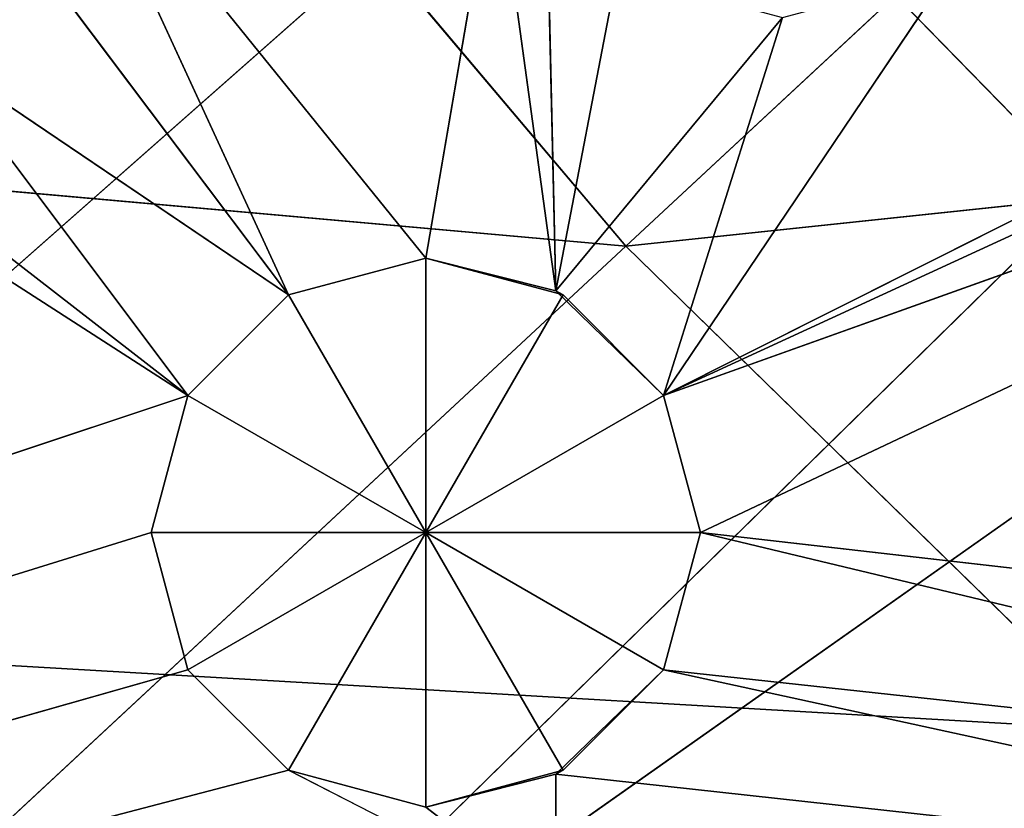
# Model space of a CAD drawing. Extents: x 0 to 49.9, y 0 to 49.9.
# Tile 61 of 190: x 12.899 to 13.93, y 13.743 to 14.569. Entities that reach past the tile are written whole.
import ezdxf

# ---------------------------------------------------------------- set-up
doc = ezdxf.new("R2010")
doc.units = 0
doc.header["$LTSCALE"] = 25.4
doc.layers.get('0').update_dxf_attribs({"color": 13, "linetype": 'CONTINUOUS'})

# ---------------------------------------------------------------- blocks, each defined once
blk = doc.blocks.new('REFLECTOR-LED-GU10-8348-83')
at = {"color": 7}
for p, q in [((12.977, 52.433, 36.5072), (19.5028, 52.433, 30.106)), ((12.977, 52.433, 36.5072), (19.5028, 52.433, 30.106)), ((12.977, 52.433, 36.5072), (20.6542, 52.433, 31.0945)), ((12.977, 52.433, 36.5072), (20.6542, 52.433, 31.0945)), ((13.0752, 51.3838, 35.9893), (13.0367, 51.8838, 35.8456)), ((13.0367, 51.8838, 35.8456), (13.0752, 51.8838, 35.9893)), ((13.0752, 51.3838, 35.9893), (13.0367, 51.8838, 35.8456)), ((13.0367, 51.3838, 35.8456), (13.0367, 51.8838, 35.8456)), ((13.0367, 51.3838, 35.8456), (13.0367, 51.8838, 35.8456)), ((13.0367, 51.3838, 35.8456), (13.0752, 51.8838, 35.702)), ((13.0752, 51.8838, 35.702), (13.0367, 51.8838, 35.8456)), ((13.0367, 51.3838, 35.8456), (13.0752, 51.8838, 35.702)), ((13.0367, 51.8838, 35.8456), (13.0752, 51.8838, 35.9893)), ((13.0367, 51.8838, 35.8456), (13.3241, 51.8838, 35.8456)), ((13.0367, 51.8838, 35.8456), (13.3241, 51.8838, 35.8456)), ((13.0752, 51.8838, 35.702), (13.0367, 51.8838, 35.8456)), ((13.1804, 51.3838, 36.0945), (13.0752, 51.8838, 35.9893)), ((13.0752, 51.8838, 35.9893), (13.1804, 51.8838, 36.0945)), ((13.1804, 51.3838, 36.0945), (13.0752, 51.8838, 35.9893)), ((13.0752, 51.3838, 35.9893), (13.0752, 51.8838, 35.9893)), ((13.0752, 51.3838, 35.9893), (13.0752, 51.8838, 35.9893)), ((13.0752, 51.3838, 35.702), (13.0752, 51.8838, 35.702)), ((13.0752, 51.3838, 35.702), (13.0752, 51.8838, 35.702)), ((13.0752, 51.3838, 35.702), (13.1804, 51.8838, 35.5968)), ((13.1804, 51.8838, 35.5968), (13.0752, 51.8838, 35.702)), ((13.0752, 51.3838, 35.702), (13.1804, 51.8838, 35.5968)), ((13.1804, 51.8838, 35.5968), (13.0752, 51.8838, 35.702)), ((13.3241, 51.8838, 35.8456), (13.0752, 51.8838, 35.702)), ((13.0752, 51.8838, 35.9893), (13.1804, 51.8838, 36.0945)), ((13.0752, 51.8838, 35.9893), (13.3241, 51.8838, 35.8456)), ((13.0752, 51.8838, 35.9893), (13.3241, 51.8838, 35.8456)), ((13.3241, 51.8838, 35.8456), (13.0752, 51.8838, 35.702)), ((13.3241, 51.3838, 36.133), (13.1804, 51.8838, 36.0945)), ((13.1804, 51.8838, 36.0945), (13.3241, 51.8838, 36.133)), ((13.3241, 51.3838, 36.133), (13.1804, 51.8838, 36.0945)), ((13.1804, 51.3838, 36.0945), (13.1804, 51.8838, 36.0945)), ((13.1804, 51.3838, 36.0945), (13.1804, 51.8838, 36.0945)), ((13.1804, 51.3838, 35.5968), (13.1804, 51.8838, 35.5968)), ((13.1804, 51.3838, 35.5968), (13.1804, 51.8838, 35.5968)), ((13.1804, 51.3838, 35.5968), (13.3241, 51.8838, 35.5583)), ((13.3241, 51.8838, 35.5583), (13.1804, 51.8838, 35.5968)), ((13.1804, 51.3838, 35.5968), (13.3241, 51.8838, 35.5583)), ((13.1804, 51.8838, 35.5968), (13.3241, 51.8838, 35.8456)), ((13.1804, 51.8838, 35.5968), (13.3241, 51.8838, 35.8456)), ((13.3241, 51.8838, 35.5583), (13.1804, 51.8838, 35.5968)), ((13.3241, 51.8838, 35.8456), (13.1804, 51.8838, 36.0945)), ((13.1804, 51.8838, 36.0945), (13.3241, 51.8838, 36.133)), ((13.3241, 51.8838, 35.8456), (13.1804, 51.8838, 36.0945)), ((13.3241, 51.8838, 35.5583), (13.4602, 51.3838, 35.5926)), ((13.4678, 51.8838, 35.5968), (13.3241, 51.8838, 35.5583)), ((13.4602, 51.3838, 36.0987), (13.3241, 51.8838, 36.133)), ((13.3241, 51.8838, 36.133), (13.4678, 51.8838, 36.0945)), ((13.4602, 51.3838, 36.0987), (13.3241, 51.8838, 36.133)), ((13.3241, 51.3838, 36.133), (13.3241, 51.8838, 36.133)), ((13.3241, 51.3838, 36.133), (13.3241, 51.8838, 36.133)), ((13.3241, 51.3838, 35.5583), (13.3241, 51.8838, 35.5583)), ((13.3241, 51.3838, 35.5583), (13.3241, 51.8838, 35.5583)), ((13.3241, 51.8838, 35.5583), (13.4602, 51.3838, 35.5926)), ((13.3241, 51.8838, 35.5583), (13.3241, 51.8838, 35.8456)), ((13.3241, 51.8838, 35.5583), (13.3241, 51.8838, 35.8456)), ((13.4678, 51.8838, 35.5968), (13.3241, 51.8838, 35.5583)), ((13.4678, 51.8838, 35.5968), (13.3241, 51.8838, 35.8456)), ((13.4678, 51.8838, 36.0945), (13.3241, 51.8838, 35.8456)), ((13.3241, 51.8838, 35.8456), (13.573, 51.8838, 35.9893)), ((13.4678, 51.8838, 36.0945), (13.3241, 51.8838, 35.8456)), ((13.3241, 51.8838, 36.133), (13.4678, 51.8838, 36.0945)), ((13.3241, 51.8838, 36.133), (13.3241, 51.8838, 35.8456)), ((13.3241, 51.8838, 36.133), (13.3241, 51.8838, 35.8456)), ((13.573, 51.8838, 35.702), (13.3241, 51.8838, 35.8456)), ((13.4678, 51.8838, 35.5968), (13.3241, 51.8838, 35.8456)), ((13.573, 51.8838, 35.702), (13.3241, 51.8838, 35.8456)), ((13.6115, 51.8838, 35.8456), (13.3241, 51.8838, 35.8456)), ((13.6115, 51.8838, 35.8456), (13.3241, 51.8838, 35.8456)), ((13.3241, 51.8838, 35.8456), (13.573, 51.8838, 35.9893)), ((13.4602, 51.3838, 35.5926), (13.4678, 51.8838, 35.5968)), ((13.4602, 51.3838, 35.5926), (13.4678, 51.8838, 35.5968)), ((13.4602, 51.3838, 35.5926), (13.573, 51.8838, 35.702)), ((13.4602, 51.3838, 35.5926), (13.573, 51.8838, 35.702)), ((13.4602, 51.3838, 36.0987), (13.4678, 51.8838, 36.0945)), ((13.4602, 51.3838, 36.0987), (13.4678, 51.8838, 36.0945)), ((13.573, 51.8838, 35.702), (13.4678, 51.8838, 35.5968)), ((13.573, 51.3838, 35.9893), (13.4678, 51.8838, 36.0945)), ((13.4678, 51.8838, 36.0945), (13.573, 51.8838, 35.9893)), ((13.573, 51.3838, 35.9893), (13.4678, 51.8838, 36.0945)), ((13.4678, 51.8838, 36.0945), (13.573, 51.8838, 35.9893)), ((13.573, 51.8838, 35.702), (13.4678, 51.8838, 35.5968)), ((13.573, 51.3838, 35.702), (13.573, 51.8838, 35.702)), ((13.573, 51.3838, 35.702), (13.573, 51.8838, 35.702)), ((13.573, 51.3838, 35.702), (13.6115, 51.8838, 35.8456)), ((13.6115, 51.8838, 35.8456), (13.573, 51.8838, 35.702)), ((13.573, 51.3838, 35.702), (13.6115, 51.8838, 35.8456)), ((13.6115, 51.3838, 35.8456), (13.573, 51.8838, 35.9893)), ((13.573, 51.8838, 35.9893), (13.6115, 51.8838, 35.8456)), ((13.6115, 51.3838, 35.8456), (13.573, 51.8838, 35.9893)), ((13.573, 51.3838, 35.9893), (13.573, 51.8838, 35.9893)), ((13.573, 51.3838, 35.9893), (13.573, 51.8838, 35.9893)), ((13.6115, 51.8838, 35.8456), (13.573, 51.8838, 35.702)), ((13.573, 51.8838, 35.9893), (13.6115, 51.8838, 35.8456)), ((13.6115, 51.3838, 35.8456), (13.6115, 51.8838, 35.8456)), ((13.6115, 51.3838, 35.8456), (13.6115, 51.8838, 35.8456)), ((13.0752, 51.3838, 35.702), (7.2176, 51.3838, 37.6541)), ((13.0752, 51.3838, 35.702), (7.2176, 51.3838, 37.6541)), ((13.0367, 51.3838, 35.8456), (7.2176, 51.3838, 37.6541)), ((13.0367, 51.3838, 35.8456), (7.2176, 51.3838, 37.6541)), ((13.0752, 51.3838, 35.9893), (7.2176, 51.3838, 37.6541)), ((13.1804, 51.3838, 36.0945), (7.2176, 51.3838, 37.6541)), ((13.0752, 51.3838, 35.9893), (7.2176, 51.3838, 37.6541)), ((13.1804, 51.3838, 36.0945), (7.2176, 51.3838, 37.6541)), ((12.5185, 51.3838, 35.3437), (13.0752, 51.3838, 35.702)), ((12.5185, 51.3838, 35.3437), (13.0752, 51.3838, 35.702)), ((12.6622, 51.3838, 35.3822), (13.0752, 51.3838, 35.702)), ((12.6622, 51.3838, 35.3822), (13.0752, 51.3838, 35.702)), ((12.8059, 51.3838, 35.3437), (13.0752, 51.3838, 35.702)), ((12.8059, 51.3838, 35.3437), (13.0752, 51.3838, 35.702)), ((12.8059, 51.3838, 35.3437), (13.1804, 51.3838, 35.5968)), ((12.8059, 51.3838, 35.3437), (13.1804, 51.3838, 35.5968)), ((12.911, 51.3838, 35.2385), (13.1804, 51.3838, 35.5968)), ((12.911, 51.3838, 35.2385), (13.1804, 51.3838, 35.5968)), ((13.1804, 51.3838, 35.5968), (12.9495, 51.3838, 35.0948)), ((12.9495, 51.3838, 35.0948), (13.3241, 51.3838, 35.5583)), ((12.9495, 51.3838, 35.0948), (13.3241, 51.3838, 35.5583)), ((13.1804, 51.3838, 35.5968), (12.9495, 51.3838, 35.0948)), ((13.0752, 51.3838, 35.702), (13.0367, 51.3838, 35.8456)), ((13.0367, 51.3838, 35.8456), (13.0752, 51.3838, 35.9893)), ((13.0367, 51.3838, 35.8456), (13.0752, 51.3838, 35.9893)), ((13.0752, 51.3838, 35.702), (13.0367, 51.3838, 35.8456)), ((13.1804, 51.3838, 35.5968), (13.0752, 51.3838, 35.702)), ((13.0752, 51.3838, 35.9893), (13.1804, 51.3838, 36.0945)), ((13.0752, 51.3838, 35.9893), (13.1804, 51.3838, 36.0945)), ((13.1804, 51.3838, 35.5968), (13.0752, 51.3838, 35.702)), ((13.3241, 51.3838, 35.5583), (13.1804, 51.3838, 35.5968)), ((13.4597, 51.3838, 36.2374), (13.1804, 51.3838, 36.0945)), ((13.1804, 51.3838, 36.0945), (13.3241, 51.3838, 36.133)), ((13.3241, 51.3838, 35.5583), (13.1804, 51.3838, 35.5968)), ((13.4602, 51.3838, 35.5926), (13.3241, 51.3838, 35.5583)), ((13.3241, 51.3838, 35.5583), (13.3972, 51.3838, 35.1329)), ((13.3241, 51.3838, 35.5583), (13.3972, 51.3838, 35.1329)), ((13.3241, 51.3838, 36.133), (13.4602, 51.3838, 36.0987)), ((13.3241, 51.3838, 36.133), (13.4597, 51.3838, 36.2374)), ((13.3241, 51.3838, 36.133), (13.4602, 51.3838, 36.0987)), ((13.4602, 51.3838, 35.5926), (13.3241, 51.3838, 35.5583)), ((13.3972, 51.3838, 35.1329), (13.4602, 51.3838, 35.5926)), ((13.3972, 51.3838, 35.1329), (13.4602, 51.3838, 35.5926)), ((13.4513, 51.3838, 35.2037), (13.4602, 51.3838, 35.5926)), ((13.4513, 51.3838, 35.2037), (13.4602, 51.3838, 35.5926)), ((13.4602, 51.3838, 36.0987), (13.4597, 51.3838, 36.2374)), ((13.4602, 51.3838, 36.0987), (13.4597, 51.3838, 36.2374)), ((13.5241, 51.3838, 35.2598), (13.4602, 51.3838, 35.5926)), ((13.5241, 51.3838, 35.2598), (13.4602, 51.3838, 35.5926)), ((13.6974, 51.3838, 35.3062), (13.4602, 51.3838, 35.5926)), ((13.6974, 51.3838, 35.3062), (13.4602, 51.3838, 35.5926)), ((13.573, 51.3838, 35.702), (13.4602, 51.3838, 35.5926)), ((13.4602, 51.3838, 36.0987), (14.6997, 51.3838, 36.2348)), ((13.4602, 51.3838, 36.0987), (14.6997, 51.3838, 36.2348)), ((13.4602, 51.3838, 36.0987), (13.573, 51.3838, 35.9893)), ((13.573, 51.3838, 35.702), (13.4602, 51.3838, 35.5926)), ((13.4602, 51.3838, 36.0987), (13.573, 51.3838, 35.9893)), ((14.9719, 51.3838, 35.2017), (13.573, 51.3838, 35.702)), ((13.573, 51.3838, 35.702), (15.0161, 51.3838, 35.037)), ((13.573, 51.3838, 35.702), (15.0161, 51.3838, 35.037)), ((13.573, 51.3838, 35.702), (15.1366, 51.3838, 34.9165)), ((13.6974, 51.3838, 35.3062), (13.573, 51.3838, 35.702)), ((13.6974, 51.3838, 35.3062), (13.573, 51.3838, 35.702)), ((13.8707, 51.3838, 35.2598), (13.573, 51.3838, 35.702)), ((13.8707, 51.3838, 35.2598), (13.573, 51.3838, 35.702)), ((13.573, 51.3838, 35.702), (15.1366, 51.3838, 34.9165)), ((13.573, 51.3838, 35.9893), (14.6997, 51.3838, 36.2348)), ((13.573, 51.3838, 35.9893), (14.6997, 51.3838, 36.2348)), ((13.573, 51.3838, 35.9893), (14.7418, 51.3838, 36.1162)), ((13.573, 51.3838, 35.9893), (14.7418, 51.3838, 36.1162)), ((13.573, 51.3838, 35.9893), (13.6115, 51.3838, 35.8456)), ((13.6115, 51.3838, 35.8456), (13.573, 51.3838, 35.702)), ((14.9719, 51.3838, 35.2017), (13.573, 51.3838, 35.702)), ((13.6115, 51.3838, 35.8456), (13.573, 51.3838, 35.702)), ((13.573, 51.3838, 35.9893), (13.6115, 51.3838, 35.8456)), ((13.6115, 51.3838, 35.8456), (14.7418, 51.3838, 36.1162)), ((13.6115, 51.3838, 35.8456), (14.7418, 51.3838, 36.1162)), ((13.6115, 51.3838, 35.8456), (14.8687, 51.3838, 35.9894)), ((13.6115, 51.3838, 35.8456), (14.8687, 51.3838, 35.9894)), ((13.6115, 51.3838, 35.8456), (14.9719, 51.3838, 35.2017)), ((13.6115, 51.3838, 35.8456), (14.9719, 51.3838, 35.2017))]:
    blk.add_line(p, q, dxfattribs=at)
at = {"color": 18}
for p, q in [((12.4509, 34.6582, 35.9593), (13.5388, 32.7841, 34.9992)), ((14.5972, 32.7841, 36.0843), (12.4509, 34.6582, 35.9593)), ((14.5972, 32.7841, 36.0843), (12.4509, 34.6582, 35.9593)), ((12.4509, 34.6582, 35.9593), (13.5388, 32.7841, 34.9992)), ((14.5972, 32.7841, 36.0843), (13.5388, 32.7841, 34.9992)), ((14.5972, 32.7841, 36.0843), (13.5388, 32.7841, 34.9992)), ((11.3169, 32.3993, 35.3476), (13.5333, 30.4637, 35.5459)), ((11.3169, 32.3993, 35.3476), (13.5333, 30.4637, 35.5459)), ((12.3851, 32.3993, 36.6138), (13.5333, 30.4637, 35.5459)), ((12.3851, 32.3993, 36.6138), (13.5333, 30.4637, 35.5459)), ((13.5333, 30.4637, 35.5459), (12.5628, 30.4637, 34.3956)), ((13.5333, 30.4637, 35.5459), (12.5628, 30.4637, 34.3956)), ((14.6103, 30.4637, 36.5972), (13.5333, 30.4637, 35.5459)), ((13.5333, 30.4637, 35.5459), (15.7497, 28.6601, 35.3111)), ((13.5333, 30.4637, 35.5459), (15.7497, 28.6601, 35.3111)), ((13.5333, 30.4637, 35.5459), (14.7915, 28.6601, 34.3758)), ((13.5333, 30.4637, 35.5459), (14.7915, 28.6601, 34.3758)), ((14.6103, 30.4637, 36.5972), (13.5333, 30.4637, 35.5459))]:
    blk.add_line(p, q, dxfattribs=at)
at = {"color": 7}
mesh = blk.add_polyface(dxfattribs=at)
corners = [(12.977, 52.7165, 36.5072), (11.5418, 52.7165, 34.8097), (10.9435, 52.7165, 35.6777)]
mesh.append_faces([[corners[k] for k in face] for face in [(0, 1, 2)]], dxfattribs={"color": 7})
mesh = blk.add_polyface(dxfattribs=at)
corners = [(12.4649, 52.7165, 37.4126), (12.977, 52.7165, 36.5072), (10.9435, 52.7165, 35.6777)]
mesh.append_faces([[corners[k] for k in face] for face in [(0, 1, 2)]], dxfattribs={"color": 7})
mesh = blk.add_polyface(dxfattribs=at)
corners = [(11.5418, 52.7165, 34.8097), (12.977, 52.433, 36.5072), (11.5418, 52.433, 34.8097)]
mesh.append_faces([[corners[k] for k in face] for face in [(0, 1, 2)]], dxfattribs={"color": 7})
mesh = blk.add_polyface(dxfattribs=at)
corners = [(12.977, 52.7165, 36.5072), (12.977, 52.433, 36.5072), (11.5418, 52.7165, 34.8097)]
mesh.append_faces([[corners[k] for k in face] for face in [(0, 1, 2)]], dxfattribs={"color": 7})
mesh = blk.add_polyface(dxfattribs=at)
corners = [(12.977, 52.433, 36.5072), (19.5028, 52.433, 30.106), (11.5418, 52.433, 34.8097)]
mesh.append_faces([[corners[k] for k in face] for face in [(0, 1, 2)]], dxfattribs={"color": 7})
mesh = blk.add_polyface(dxfattribs=at)
corners = [(12.977, 52.433, 36.5072), (20.6542, 52.433, 31.0945), (19.5028, 52.433, 30.106)]
mesh.append_faces([[corners[k] for k in face] for face in [(0, 1, 2)]], dxfattribs={"color": 7})
mesh = blk.add_polyface(dxfattribs=at)
corners = [(14.6257, 52.433, 37.9983), (20.6542, 52.433, 31.0945), (12.977, 52.433, 36.5072)]
mesh.append_faces([[corners[k] for k in face] for face in [(0, 1, 2)]], dxfattribs={"color": 7})
mesh = blk.add_polyface(dxfattribs=at)
corners = [(12.8059, 51.8838, 35.3437), (12.6622, 51.8838, 35.0948), (12.911, 51.8838, 35.2385)]
mesh.append_faces([[corners[k] for k in face] for face in [(0, 1, 2)]], dxfattribs={"color": 7})
mesh = blk.add_polyface(dxfattribs=at)
corners = [(12.911, 51.8838, 35.2385), (12.911, 51.3838, 35.2385), (12.8059, 51.8838, 35.3437)]
mesh.append_faces([[corners[k] for k in face] for face in [(0, 1, 2)]], dxfattribs={"color": 7})
mesh = blk.add_polyface(dxfattribs=at)
corners = [(12.8059, 51.8838, 35.3437), (12.911, 51.3838, 35.2385), (12.8059, 51.3838, 35.3437)]
mesh.append_faces([[corners[k] for k in face] for face in [(0, 1, 2)]], dxfattribs={"color": 7})
mesh = blk.add_polyface(dxfattribs=at)
corners = [(13.0752, 51.8838, 35.9893), (13.0752, 51.3838, 35.9893), (13.0367, 51.8838, 35.8456)]
mesh.append_faces([[corners[k] for k in face] for face in [(0, 1, 2)]], dxfattribs={"color": 7})
mesh = blk.add_polyface(dxfattribs=at)
corners = [(13.0367, 51.8838, 35.8456), (13.0752, 51.3838, 35.9893), (13.0367, 51.3838, 35.8456)]
mesh.append_faces([[corners[k] for k in face] for face in [(0, 1, 2)]], dxfattribs={"color": 7})
mesh = blk.add_polyface(dxfattribs=at)
corners = [(13.0367, 51.8838, 35.8456), (13.0367, 51.3838, 35.8456), (13.0752, 51.8838, 35.702)]
mesh.append_faces([[corners[k] for k in face] for face in [(0, 1, 2)]], dxfattribs={"color": 7})
mesh = blk.add_polyface(dxfattribs=at)
corners = [(13.0752, 51.8838, 35.702), (13.0367, 51.3838, 35.8456), (13.0752, 51.3838, 35.702)]
mesh.append_faces([[corners[k] for k in face] for face in [(0, 1, 2)]], dxfattribs={"color": 7})
mesh = blk.add_polyface(dxfattribs=at)
corners = [(13.0752, 51.8838, 35.9893), (13.0367, 51.8838, 35.8456), (13.3241, 51.8838, 35.8456)]
mesh.append_faces([[corners[k] for k in face] for face in [(0, 1, 2)]], dxfattribs={"color": 7})
mesh = blk.add_polyface(dxfattribs=at)
corners = [(13.0367, 51.8838, 35.8456), (13.0752, 51.8838, 35.702), (13.3241, 51.8838, 35.8456)]
mesh.append_faces([[corners[k] for k in face] for face in [(0, 1, 2)]], dxfattribs={"color": 7})
mesh = blk.add_polyface(dxfattribs=at)
corners = [(13.1804, 51.8838, 36.0945), (13.1804, 51.3838, 36.0945), (13.0752, 51.8838, 35.9893)]
mesh.append_faces([[corners[k] for k in face] for face in [(0, 1, 2)]], dxfattribs={"color": 7})
mesh = blk.add_polyface(dxfattribs=at)
corners = [(13.0752, 51.8838, 35.9893), (13.1804, 51.3838, 36.0945), (13.0752, 51.3838, 35.9893)]
mesh.append_faces([[corners[k] for k in face] for face in [(0, 1, 2)]], dxfattribs={"color": 7})
mesh = blk.add_polyface(dxfattribs=at)
corners = [(13.0752, 51.8838, 35.702), (13.0752, 51.3838, 35.702), (13.1804, 51.8838, 35.5968)]
mesh.append_faces([[corners[k] for k in face] for face in [(0, 1, 2)]], dxfattribs={"color": 7})
mesh = blk.add_polyface(dxfattribs=at)
corners = [(13.1804, 51.8838, 35.5968), (13.0752, 51.3838, 35.702), (13.1804, 51.3838, 35.5968)]
mesh.append_faces([[corners[k] for k in face] for face in [(0, 1, 2)]], dxfattribs={"color": 7})
mesh = blk.add_polyface(dxfattribs=at)
corners = [(13.3241, 51.8838, 35.8456), (13.0752, 51.8838, 35.702), (13.1804, 51.8838, 35.5968)]
mesh.append_faces([[corners[k] for k in face] for face in [(0, 1, 2)]], dxfattribs={"color": 7})
mesh = blk.add_polyface(dxfattribs=at)
corners = [(13.1804, 51.8838, 36.0945), (13.0752, 51.8838, 35.9893), (13.3241, 51.8838, 35.8456)]
mesh.append_faces([[corners[k] for k in face] for face in [(0, 1, 2)]], dxfattribs={"color": 7})
mesh = blk.add_polyface(dxfattribs=at)
corners = [(13.3241, 51.3838, 36.133), (13.1804, 51.8838, 36.0945), (13.3241, 51.8838, 36.133)]
mesh.append_faces([[corners[k] for k in face] for face in [(0, 1, 2)]], dxfattribs={"color": 7})
mesh = blk.add_polyface(dxfattribs=at)
corners = [(13.3241, 51.3838, 36.133), (13.1804, 51.3838, 36.0945), (13.1804, 51.8838, 36.0945)]
mesh.append_faces([[corners[k] for k in face] for face in [(0, 1, 2)]], dxfattribs={"color": 7})
mesh = blk.add_polyface(dxfattribs=at)
corners = [(13.3241, 51.8838, 35.5583), (13.1804, 51.8838, 35.5968), (13.1804, 51.3838, 35.5968)]
mesh.append_faces([[corners[k] for k in face] for face in [(0, 1, 2)]], dxfattribs={"color": 7})
mesh = blk.add_polyface(dxfattribs=at)
corners = [(13.3241, 51.8838, 35.5583), (13.1804, 51.3838, 35.5968), (13.3241, 51.3838, 35.5583)]
mesh.append_faces([[corners[k] for k in face] for face in [(0, 1, 2)]], dxfattribs={"color": 7})
mesh = blk.add_polyface(dxfattribs=at)
corners = [(13.3241, 51.8838, 35.8456), (13.1804, 51.8838, 35.5968), (13.3241, 51.8838, 35.5583)]
mesh.append_faces([[corners[k] for k in face] for face in [(0, 1, 2)]], dxfattribs={"color": 7})
mesh = blk.add_polyface(dxfattribs=at)
corners = [(13.3241, 51.8838, 36.133), (13.1804, 51.8838, 36.0945), (13.3241, 51.8838, 35.8456)]
mesh.append_faces([[corners[k] for k in face] for face in [(0, 1, 2)]], dxfattribs={"color": 7})
mesh = blk.add_polyface(dxfattribs=at)
corners = [(13.4678, 51.8838, 35.5968), (13.3241, 51.8838, 35.5583), (13.4602, 51.3838, 35.5926)]
mesh.append_faces([[corners[k] for k in face] for face in [(0, 1, 2)]], dxfattribs={"color": 7})
mesh = blk.add_polyface(dxfattribs=at)
corners = [(13.4678, 51.8838, 36.0945), (13.4602, 51.3838, 36.0987), (13.3241, 51.8838, 36.133)]
mesh.append_faces([[corners[k] for k in face] for face in [(0, 1, 2)]], dxfattribs={"color": 7})
mesh = blk.add_polyface(dxfattribs=at)
corners = [(13.4602, 51.3838, 36.0987), (13.3241, 51.3838, 36.133), (13.3241, 51.8838, 36.133)]
mesh.append_faces([[corners[k] for k in face] for face in [(0, 1, 2)]], dxfattribs={"color": 7})
mesh = blk.add_polyface(dxfattribs=at)
corners = [(13.4602, 51.3838, 35.5926), (13.3241, 51.8838, 35.5583), (13.3241, 51.3838, 35.5583)]
mesh.append_faces([[corners[k] for k in face] for face in [(0, 1, 2)]], dxfattribs={"color": 7})
mesh = blk.add_polyface(dxfattribs=at)
corners = [(13.3241, 51.8838, 35.8456), (13.3241, 51.8838, 35.5583), (13.4678, 51.8838, 35.5968)]
mesh.append_faces([[corners[k] for k in face] for face in [(0, 1, 2)]], dxfattribs={"color": 7})
mesh = blk.add_polyface(dxfattribs=at)
corners = [(13.4678, 51.8838, 36.0945), (13.3241, 51.8838, 35.8456), (13.573, 51.8838, 35.9893)]
mesh.append_faces([[corners[k] for k in face] for face in [(0, 1, 2)]], dxfattribs={"color": 7})
mesh = blk.add_polyface(dxfattribs=at)
corners = [(13.3241, 51.8838, 36.133), (13.3241, 51.8838, 35.8456), (13.4678, 51.8838, 36.0945)]
mesh.append_faces([[corners[k] for k in face] for face in [(0, 1, 2)]], dxfattribs={"color": 7})
mesh = blk.add_polyface(dxfattribs=at)
corners = [(13.3241, 51.8838, 35.8456), (13.4678, 51.8838, 35.5968), (13.573, 51.8838, 35.702)]
mesh.append_faces([[corners[k] for k in face] for face in [(0, 1, 2)]], dxfattribs={"color": 7})
mesh = blk.add_polyface(dxfattribs=at)
corners = [(13.3241, 51.8838, 35.8456), (13.573, 51.8838, 35.702), (13.6115, 51.8838, 35.8456)]
mesh.append_faces([[corners[k] for k in face] for face in [(0, 1, 2)]], dxfattribs={"color": 7})
mesh = blk.add_polyface(dxfattribs=at)
corners = [(13.573, 51.8838, 35.9893), (13.3241, 51.8838, 35.8456), (13.6115, 51.8838, 35.8456)]
mesh.append_faces([[corners[k] for k in face] for face in [(0, 1, 2)]], dxfattribs={"color": 7})
mesh = blk.add_polyface(dxfattribs=at)
corners = [(13.4678, 51.8838, 35.5968), (13.4602, 51.3838, 35.5926), (13.573, 51.8838, 35.702)]
mesh.append_faces([[corners[k] for k in face] for face in [(0, 1, 2)]], dxfattribs={"color": 7})
mesh = blk.add_polyface(dxfattribs=at)
corners = [(13.573, 51.8838, 35.702), (13.4602, 51.3838, 35.5926), (13.573, 51.3838, 35.702)]
mesh.append_faces([[corners[k] for k in face] for face in [(0, 1, 2)]], dxfattribs={"color": 7})
mesh = blk.add_polyface(dxfattribs=at)
corners = [(13.573, 51.3838, 35.9893), (13.4602, 51.3838, 36.0987), (13.4678, 51.8838, 36.0945)]
mesh.append_faces([[corners[k] for k in face] for face in [(0, 1, 2)]], dxfattribs={"color": 7})
mesh = blk.add_polyface(dxfattribs=at)
corners = [(13.573, 51.8838, 35.9893), (13.573, 51.3838, 35.9893), (13.4678, 51.8838, 36.0945)]
mesh.append_faces([[corners[k] for k in face] for face in [(0, 1, 2)]], dxfattribs={"color": 7})
mesh = blk.add_polyface(dxfattribs=at)
corners = [(13.573, 51.8838, 35.702), (13.573, 51.3838, 35.702), (13.6115, 51.8838, 35.8456)]
mesh.append_faces([[corners[k] for k in face] for face in [(0, 1, 2)]], dxfattribs={"color": 7})
mesh = blk.add_polyface(dxfattribs=at)
corners = [(13.6115, 51.8838, 35.8456), (13.573, 51.3838, 35.702), (13.6115, 51.3838, 35.8456)]
mesh.append_faces([[corners[k] for k in face] for face in [(0, 1, 2)]], dxfattribs={"color": 7})
mesh = blk.add_polyface(dxfattribs=at)
corners = [(13.6115, 51.8838, 35.8456), (13.6115, 51.3838, 35.8456), (13.573, 51.8838, 35.9893)]
mesh.append_faces([[corners[k] for k in face] for face in [(0, 1, 2)]], dxfattribs={"color": 7})
mesh = blk.add_polyface(dxfattribs=at)
corners = [(13.573, 51.8838, 35.9893), (13.6115, 51.3838, 35.8456), (13.573, 51.3838, 35.9893)]
mesh.append_faces([[corners[k] for k in face] for face in [(0, 1, 2)]], dxfattribs={"color": 7})
mesh = blk.add_polyface(dxfattribs=at)
corners = [(7.2176, 51.3838, 37.6541), (12.5185, 51.3838, 35.3437), (13.0752, 51.3838, 35.702)]
mesh.append_faces([[corners[k] for k in face] for face in [(0, 1, 2)]], dxfattribs={"color": 7})
mesh = blk.add_polyface(dxfattribs=at)
corners = [(7.2176, 51.3838, 37.6541), (13.0752, 51.3838, 35.702), (13.0367, 51.3838, 35.8456)]
mesh.append_faces([[corners[k] for k in face] for face in [(0, 1, 2)]], dxfattribs={"color": 7})
mesh = blk.add_polyface(dxfattribs=at)
corners = [(7.2176, 51.3838, 37.6541), (13.0367, 51.3838, 35.8456), (13.0752, 51.3838, 35.9893)]
mesh.append_faces([[corners[k] for k in face] for face in [(0, 1, 2)]], dxfattribs={"color": 7})
mesh = blk.add_polyface(dxfattribs=at)
corners = [(7.2176, 51.3838, 37.6541), (13.0752, 51.3838, 35.9893), (13.1804, 51.3838, 36.0945)]
mesh.append_faces([[corners[k] for k in face] for face in [(0, 1, 2)]], dxfattribs={"color": 7})
mesh = blk.add_polyface(dxfattribs=at)
corners = [(7.2176, 51.3838, 37.6541), (13.1804, 51.3838, 36.0945), (13.4597, 51.3838, 36.2374)]
mesh.append_faces([[corners[k] for k in face] for face in [(0, 1, 2)]], dxfattribs={"color": 7})
mesh = blk.add_polyface(dxfattribs=at)
corners = [(13.0752, 51.3838, 35.702), (12.5185, 51.3838, 35.3437), (12.6622, 51.3838, 35.3822)]
mesh.append_faces([[corners[k] for k in face] for face in [(0, 1, 2)]], dxfattribs={"color": 7})
mesh = blk.add_polyface(dxfattribs=at)
corners = [(13.0752, 51.3838, 35.702), (12.6622, 51.3838, 35.3822), (12.8059, 51.3838, 35.3437)]
mesh.append_faces([[corners[k] for k in face] for face in [(0, 1, 2)]], dxfattribs={"color": 7})
mesh = blk.add_polyface(dxfattribs=at)
corners = [(13.0752, 51.3838, 35.702), (12.8059, 51.3838, 35.3437), (13.1804, 51.3838, 35.5968)]
mesh.append_faces([[corners[k] for k in face] for face in [(0, 1, 2)]], dxfattribs={"color": 7})
mesh = blk.add_polyface(dxfattribs=at)
corners = [(13.1804, 51.3838, 35.5968), (12.8059, 51.3838, 35.3437), (12.911, 51.3838, 35.2385)]
mesh.append_faces([[corners[k] for k in face] for face in [(0, 1, 2)]], dxfattribs={"color": 7})
mesh = blk.add_polyface(dxfattribs=at)
corners = [(13.1804, 51.3838, 35.5968), (12.911, 51.3838, 35.2385), (12.9495, 51.3838, 35.0948)]
mesh.append_faces([[corners[k] for k in face] for face in [(0, 1, 2)]], dxfattribs={"color": 7})
mesh = blk.add_polyface(dxfattribs=at)
corners = [(13.1804, 51.3838, 35.5968), (12.9495, 51.3838, 35.0948), (13.3241, 51.3838, 35.5583)]
mesh.append_faces([[corners[k] for k in face] for face in [(0, 1, 2)]], dxfattribs={"color": 7})
mesh = blk.add_polyface(dxfattribs=at)
corners = [(13.3241, 51.3838, 35.5583), (12.9495, 51.3838, 35.0948), (13.3972, 51.3838, 35.1329)]
mesh.append_faces([[corners[k] for k in face] for face in [(0, 1, 2)]], dxfattribs={"color": 7})
mesh = blk.add_polyface(dxfattribs=at)
corners = [(13.4602, 51.3838, 35.5926), (13.3241, 51.3838, 35.5583), (13.3972, 51.3838, 35.1329)]
mesh.append_faces([[corners[k] for k in face] for face in [(0, 1, 2)]], dxfattribs={"color": 7})
mesh = blk.add_polyface(dxfattribs=at)
corners = [(13.4597, 51.3838, 36.2374), (13.3241, 51.3838, 36.133), (13.4602, 51.3838, 36.0987)]
mesh.append_faces([[corners[k] for k in face] for face in [(0, 1, 2)]], dxfattribs={"color": 7})
mesh = blk.add_polyface(dxfattribs=at)
corners = [(13.4602, 51.3838, 35.5926), (13.3972, 51.3838, 35.1329), (13.4513, 51.3838, 35.2037)]
mesh.append_faces([[corners[k] for k in face] for face in [(0, 1, 2)]], dxfattribs={"color": 7})
mesh = blk.add_polyface(dxfattribs=at)
corners = [(13.4602, 51.3838, 35.5926), (13.4513, 51.3838, 35.2037), (13.5241, 51.3838, 35.2598)]
mesh.append_faces([[corners[k] for k in face] for face in [(0, 1, 2)]], dxfattribs={"color": 7})
mesh = blk.add_polyface(dxfattribs=at)
corners = [(13.4597, 51.3838, 36.2374), (13.4602, 51.3838, 36.0987), (14.6997, 51.3838, 36.2348)]
mesh.append_faces([[corners[k] for k in face] for face in [(0, 1, 2)]], dxfattribs={"color": 7})
mesh = blk.add_polyface(dxfattribs=at)
corners = [(13.4602, 51.3838, 35.5926), (13.5241, 51.3838, 35.2598), (13.6974, 51.3838, 35.3062)]
mesh.append_faces([[corners[k] for k in face] for face in [(0, 1, 2)]], dxfattribs={"color": 7})
mesh = blk.add_polyface(dxfattribs=at)
corners = [(13.573, 51.3838, 35.702), (13.4602, 51.3838, 35.5926), (13.6974, 51.3838, 35.3062)]
mesh.append_faces([[corners[k] for k in face] for face in [(0, 1, 2)]], dxfattribs={"color": 7})
mesh = blk.add_polyface(dxfattribs=at)
corners = [(14.6997, 51.3838, 36.2348), (13.4602, 51.3838, 36.0987), (13.573, 51.3838, 35.9893)]
mesh.append_faces([[corners[k] for k in face] for face in [(0, 1, 2)]], dxfattribs={"color": 7})
mesh = blk.add_polyface(dxfattribs=at)
corners = [(13.573, 51.3838, 35.702), (15.0161, 51.3838, 35.037), (14.9719, 51.3838, 35.2017)]
mesh.append_faces([[corners[k] for k in face] for face in [(0, 1, 2)]], dxfattribs={"color": 7})
mesh = blk.add_polyface(dxfattribs=at)
corners = [(13.573, 51.3838, 35.702), (15.1366, 51.3838, 34.9165), (15.0161, 51.3838, 35.037)]
mesh.append_faces([[corners[k] for k in face] for face in [(0, 1, 2)]], dxfattribs={"color": 7})
mesh = blk.add_polyface(dxfattribs=at)
corners = [(13.573, 51.3838, 35.702), (13.6974, 51.3838, 35.3062), (13.8707, 51.3838, 35.2598)]
mesh.append_faces([[corners[k] for k in face] for face in [(0, 1, 2)]], dxfattribs={"color": 7})
mesh = blk.add_polyface(dxfattribs=at)
corners = [(13.573, 51.3838, 35.702), (13.8707, 51.3838, 35.2598), (15.1366, 51.3838, 34.9165)]
mesh.append_faces([[corners[k] for k in face] for face in [(0, 1, 2)]], dxfattribs={"color": 7})
mesh = blk.add_polyface(dxfattribs=at)
corners = [(14.6997, 51.3838, 36.2348), (13.573, 51.3838, 35.9893), (14.7418, 51.3838, 36.1162)]
mesh.append_faces([[corners[k] for k in face] for face in [(0, 1, 2)]], dxfattribs={"color": 7})
mesh = blk.add_polyface(dxfattribs=at)
corners = [(14.7418, 51.3838, 36.1162), (13.573, 51.3838, 35.9893), (13.6115, 51.3838, 35.8456)]
mesh.append_faces([[corners[k] for k in face] for face in [(0, 1, 2)]], dxfattribs={"color": 7})
mesh = blk.add_polyface(dxfattribs=at)
corners = [(13.6115, 51.3838, 35.8456), (13.573, 51.3838, 35.702), (14.9719, 51.3838, 35.2017)]
mesh.append_faces([[corners[k] for k in face] for face in [(0, 1, 2)]], dxfattribs={"color": 7})
mesh = blk.add_polyface(dxfattribs=at)
corners = [(14.7418, 51.3838, 36.1162), (13.6115, 51.3838, 35.8456), (14.8687, 51.3838, 35.9894)]
mesh.append_faces([[corners[k] for k in face] for face in [(0, 1, 2)]], dxfattribs={"color": 7})
mesh = blk.add_polyface(dxfattribs=at)
corners = [(14.8687, 51.3838, 35.9894), (13.6115, 51.3838, 35.8456), (14.9719, 51.3838, 35.2017)]
mesh.append_faces([[corners[k] for k in face] for face in [(0, 1, 2)]], dxfattribs={"color": 7})
mesh = blk.add_polyface(dxfattribs=at)
corners = [(10.2361, 39.5871, 36.8688), (24.9387, 39.5871, 24.9387), (8.9283, 39.5871, 35.0461)]
mesh.append_faces([[corners[k] for k in face] for face in [(0, 1, 2)]], dxfattribs={"color": 7})
mesh = blk.add_polyface(dxfattribs=at)
corners = [(11.7503, 39.5871, 38.5239), (24.9387, 39.5871, 24.9387), (10.2361, 39.5871, 36.8688)]
mesh.append_faces([[corners[k] for k in face] for face in [(0, 1, 2)]], dxfattribs={"color": 7})
mesh = blk.add_polyface(dxfattribs=at)
corners = [(13.4497, 39.5871, 39.9884), (24.9387, 39.5871, 24.9387), (11.7503, 39.5871, 38.5239)]
mesh.append_faces([[corners[k] for k in face] for face in [(0, 1, 2)]], dxfattribs={"color": 7})
mesh = blk.add_polyface(dxfattribs=at)
corners = [(15.3103, 39.5871, 41.2416), (24.9387, 39.5871, 24.9387), (13.4497, 39.5871, 39.9884)]
mesh.append_faces([[corners[k] for k in face] for face in [(0, 1, 2)]], dxfattribs={"color": 7})
mesh = blk.add_polyface(dxfattribs=at)
corners = [(10.2361, 38.5871, 36.8688), (8.9283, 38.5871, 35.0461), (24.9387, 38.5871, 24.9387)]
mesh.append_faces([[corners[k] for k in face] for face in [(0, 1, 2)]], dxfattribs={"color": 7})
mesh = blk.add_polyface(dxfattribs=at)
corners = [(11.7503, 38.5871, 38.5239), (10.2361, 38.5871, 36.8688), (24.9387, 38.5871, 24.9387)]
mesh.append_faces([[corners[k] for k in face] for face in [(0, 1, 2)]], dxfattribs={"color": 7})
mesh = blk.add_polyface(dxfattribs=at)
corners = [(13.4497, 38.5871, 39.9884), (11.7503, 38.5871, 38.5239), (24.9387, 38.5871, 24.9387)]
mesh.append_faces([[corners[k] for k in face] for face in [(0, 1, 2)]], dxfattribs={"color": 7})
mesh = blk.add_polyface(dxfattribs=at)
corners = [(15.3103, 38.5871, 41.2416), (13.4497, 38.5871, 39.9884), (24.9387, 38.5871, 24.9387)]
mesh.append_faces([[corners[k] for k in face] for face in [(0, 1, 2)]], dxfattribs={"color": 7})
mesh = blk.add_polyface(dxfattribs=at)
corners = [(11.4823, 36.6453, 36.8141), (13.6103, 34.6582, 37.1479), (12.4509, 34.6582, 35.9593)]
mesh.append_faces([[corners[k] for k in face] for face in [(0, 1, 2)]], dxfattribs={"color": 7})
mesh = blk.add_polyface(dxfattribs=at)
corners = [(12.4509, 34.6582, 35.9593), (13.5388, 32.7841, 34.9992), (11.4157, 34.6582, 34.6612)]
mesh.append_faces([[corners[k] for k in face] for face in [(0, 1, 2)]], dxfattribs={"color": 7})
mesh = blk.add_polyface(dxfattribs=at)
corners = [(13.6103, 34.6582, 37.1479), (14.5972, 32.7841, 36.0843), (12.4509, 34.6582, 35.9593)]
mesh.append_faces([[corners[k] for k in face] for face in [(0, 1, 2)]], dxfattribs={"color": 7})
mesh = blk.add_polyface(dxfattribs=at)
corners = [(14.5972, 32.7841, 36.0843), (13.5388, 32.7841, 34.9992), (12.4509, 34.6582, 35.9593)]
mesh.append_faces([[corners[k] for k in face] for face in [(0, 1, 2)]], dxfattribs={"color": 7})
mesh = blk.add_polyface(dxfattribs=at)
corners = [(13.6103, 34.6582, 37.1479), (15.7583, 32.7841, 37.0586), (14.5972, 32.7841, 36.0843)]
mesh.append_faces([[corners[k] for k in face] for face in [(0, 1, 2)]], dxfattribs={"color": 7})
mesh = blk.add_polyface(dxfattribs=at)
corners = [(14.5972, 32.7841, 36.0843), (15.6857, 31.0358, 34.9112), (13.5388, 32.7841, 34.9992)]
mesh.append_faces([[corners[k] for k in face] for face in [(0, 1, 2)]], dxfattribs={"color": 7})
mesh = blk.add_polyface(dxfattribs=at)
corners = [(12.3851, 32.3993, 36.6138), (11.3169, 32.3993, 35.3476), (13.5333, 30.4637, 35.5459)]
mesh.append_faces([[corners[k] for k in face] for face in [(0, 1, 2)]], dxfattribs={"color": 7})
mesh = blk.add_polyface(dxfattribs=at)
corners = [(13.5333, 30.4637, 35.5459), (11.3169, 32.3993, 35.3476), (12.5628, 30.4637, 34.3956)]
mesh.append_faces([[corners[k] for k in face] for face in [(0, 1, 2)]], dxfattribs={"color": 7})
mesh = blk.add_polyface(dxfattribs=at)
corners = [(12.3851, 32.3993, 36.6138), (13.5333, 30.4637, 35.5459), (14.6103, 30.4637, 36.5972)]
mesh.append_faces([[corners[k] for k in face] for face in [(0, 1, 2)]], dxfattribs={"color": 7})
mesh = blk.add_polyface(dxfattribs=at)
corners = [(13.5333, 30.4637, 35.5459), (12.5628, 30.4637, 34.3956), (14.7915, 28.6601, 34.3758)]
mesh.append_faces([[corners[k] for k in face] for face in [(0, 1, 2)]], dxfattribs={"color": 7})
mesh = blk.add_polyface(dxfattribs=at)
corners = [(14.6103, 30.4637, 36.5972), (13.5333, 30.4637, 35.5459), (15.7497, 28.6601, 35.3111)]
mesh.append_faces([[corners[k] for k in face] for face in [(0, 1, 2)]], dxfattribs={"color": 7})
mesh = blk.add_polyface(dxfattribs=at)
corners = [(13.5333, 30.4637, 35.5459), (14.7915, 28.6601, 34.3758), (15.7497, 28.6601, 35.3111)]
mesh.append_faces([[corners[k] for k in face] for face in [(0, 1, 2)]], dxfattribs={"color": 7})

msp = doc.modelspace()

# ---------------------------------------------------------------- block references
at = {"color": 0, "extrusion": (0, -1, 1.55431e-15)}
msp.add_blockref('REFLECTOR-LED-GU10-8348-83', (0, 0, -49.8775), dxfattribs=at)

doc.saveas('drawing.dxf')
